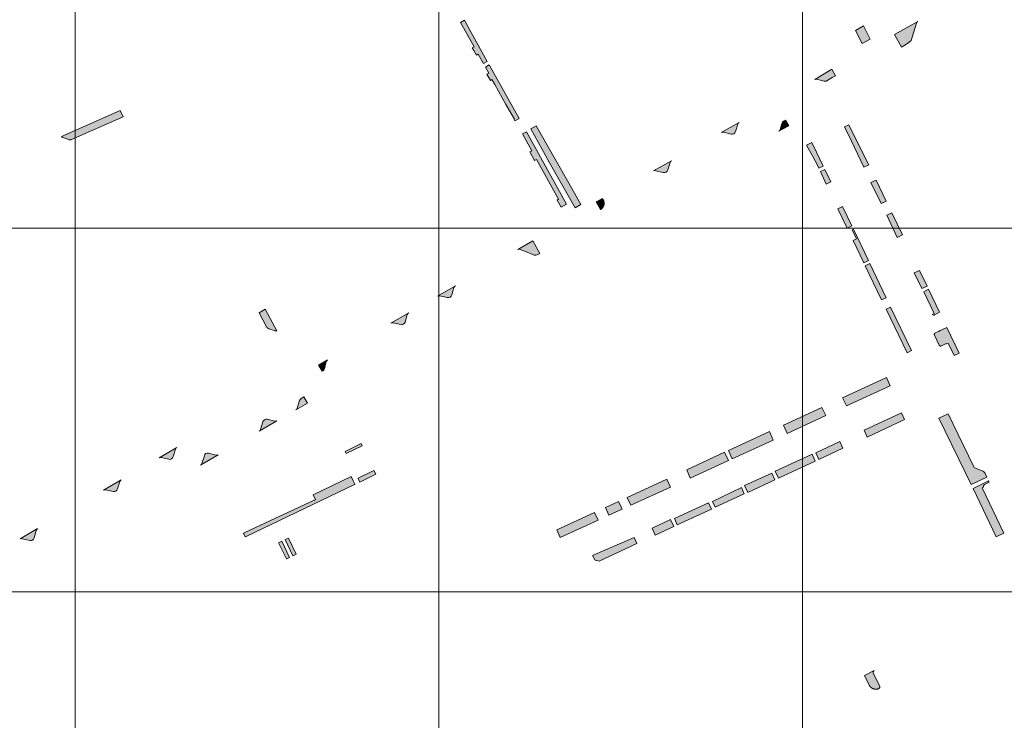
# Model space of a CAD drawing. Header units: metres. Extents: x 191568 to 204791, y 316774 to 325272.
# Tile 43 of 93: x 200030 to 200301, y 318990 to 319183. Entities that reach past the tile are written whole.
import ezdxf

# ---------------------------------------------------------------- set-up
doc = ezdxf.new("R2010")
doc.units = ezdxf.units.M
doc.layers.add('0-MEETLOCATIES-100x100m', color=1, linetype='Continuous', lineweight=13)
doc.layers.add('Gekoppeld_blokhaag', color=7, linetype='Continuous', lineweight=0)

# ---------------------------------------------------------------- blocks, each defined once
blk = doc.blocks.new('*U13')
at = {"layer": '0-MEETLOCATIES-100x100m'}
blk.add_lwpolyline([(-50, 50), (50, 50), (50, -50), (-50, -50)], close=True, dxfattribs=at)
blk = doc.blocks.new('*U14')
at = {"layer": '0-MEETLOCATIES-100x100m', "color": 0, "linetype": 'ByBlock', "lineweight": -2, "transparency": 16777216}
for p in [(1800, 1500), (1900, 1500), (2000, 1500), (2100, 1500), (1800, 1400), (1900, 1400), (2000, 1400), (2100, 1400), (1800, 1300), (1900, 1300), (2000, 1300), (2100, 1300)]:
    blk.add_blockref('*U13', p, dxfattribs=at)

msp = doc.modelspace()

# ---------------------------------------------------------------- hatches: boundary and pattern name
at = {"layer": 'Gekoppeld_blokhaag', "extrusion": (0, 0, -1)}
for points in [[(-200155.39, 319173.19), (-200155.9, 319173.46), (-200157.35, 319170.87), (-200158.39, 319171.46), (-200153.96, 319179.42), (-200152.11, 319182.77), (-200151.05, 319182.18), (-200154.75, 319175.49), (-200154.26, 319175.23), (-200154.67, 319174.49)], [(-200144.71, 319106.96), (-200145.01, 319107.05), (-200145.32, 319107.03), (-200147.4, 319106.57), (-200147.79, 319106.54), (-200148.16, 319106.67), (-200148.45, 319106.93), (-200148.63, 319107.28), (-200149.23, 319109.32), (-200149.37, 319109.58), (-200149.61, 319109.8)], [(-200084.43, 319063.32), (-200084.13, 319063.21), (-200083.82, 319063.23), (-200081.76, 319063.76), (-200081.35, 319063.81), (-200080.96, 319063.65), (-200080.74, 319063.4), (-200080.64, 319063.07), (-200079.94, 319060.97), (-200079.79, 319060.67), (-200079.55, 319060.48)], [(-200300.42, 319041.82), (-200294.42, 319054.22), (-200294.83, 319054.42), (-200294.83, 319054.83), (-200295.08, 319055.15), (-200296.01, 319055.59), (-200296.24, 319055.79), (-200296.25, 319056.11), (-200296.23, 319056.16), (-200291.95, 319054.09), (-200298.32, 319040.78)]]:
    msp.add_hatch(color=1, dxfattribs=at).paths.add_polyline_path(points)
at = {"layer": 'Gekoppeld_blokhaag'}
for points in [[(200275.65, 319179.58), (200276.35, 319181.97), (200276.52, 319182.26), (200276.76, 319182.46), (200270.32, 319178.83), (200272.29, 319175.43), (200273.63, 319176.19), (200273.91, 319176.4), (200274.94, 319177.18)], [(200158.28, 319167.96), (200159.23, 319166.25), (200159.68, 319166.5), (200160.43, 319165.14), (200163.51, 319159.67), (200165.85, 319155.56), (200165.77, 319155.52), (200165.99, 319155.12), (200167.14, 319155.75), (200158.9, 319170.55), (200157.87, 319169.93), (200158.8, 319168.25)], [(200251.02, 319166.07), (200251.04, 319166.06), (200251.05, 319166.06), (200251.07, 319166.05), (200251.08, 319166.05), (200251.1, 319166.05), (200251.12, 319166.04), (200251.13, 319166.04), (200251.15, 319166.04), (200251.17, 319166.03), (200251.18, 319166.03), (200251.2, 319166.03), (200251.22, 319166.03), (200251.23, 319166.03), (200251.25, 319166.03), (200251.27, 319166.03), (200251.28, 319166.03), (200251.3, 319166.03), (200251.32, 319166.03), (200251.34, 319166.03), (200251.35, 319166.03), (200251.37, 319166.03), (200251.39, 319166.03), (200251.4, 319166.03), (200251.42, 319166.04), (200251.44, 319166.04), (200251.45, 319166.04), (200251.47, 319166.04), (200251.49, 319166.05), (200251.5, 319166.05), (200251.52, 319166.05), (200251.53, 319166.06), (200251.55, 319166.06), (200253.25, 319167.03), (200254.08, 319167.5), (200253.08, 319169.31), (200248.42, 319166.54), (200248.44, 319166.55), (200248.45, 319166.55), (200248.46, 319166.56), (200248.47, 319166.56), (200248.49, 319166.56), (200248.5, 319166.57), (200248.51, 319166.57), (200248.53, 319166.57), (200248.54, 319166.57), (200248.55, 319166.58), (200248.56, 319166.58), (200248.58, 319166.58), (200248.59, 319166.58), (200248.6, 319166.58), (200248.62, 319166.59), (200248.63, 319166.59), (200248.64, 319166.59), (200248.65, 319166.59), (200248.67, 319166.59), (200248.68, 319166.59), (200248.69, 319166.59), (200248.71, 319166.59), (200248.72, 319166.59), (200248.73, 319166.59), (200248.75, 319166.59), (200248.76, 319166.58), (200248.77, 319166.58), (200248.78, 319166.58), (200248.8, 319166.58), (200248.81, 319166.58), (200248.82, 319166.57), (200248.84, 319166.57), (200248.85, 319166.57), (200248.86, 319166.57), (200248.87, 319166.56), (200248.89, 319166.56), (200248.9, 319166.55)], [(200043.36, 319149.99), (200043.37, 319149.98), (200043.39, 319149.97), (200043.41, 319149.97), (200043.42, 319149.96), (200043.44, 319149.96), (200043.46, 319149.95), (200043.47, 319149.95), (200043.49, 319149.95), (200043.51, 319149.94), (200043.53, 319149.94), (200043.54, 319149.94), (200043.56, 319149.93), (200043.58, 319149.93), (200043.59, 319149.93), (200043.61, 319149.93), (200043.63, 319149.93), (200043.65, 319149.93), (200043.66, 319149.92), (200043.68, 319149.92), (200043.7, 319149.92), (200043.72, 319149.92), (200043.73, 319149.92), (200043.75, 319149.92), (200043.77, 319149.93), (200043.78, 319149.93), (200043.8, 319149.93), (200043.82, 319149.93), (200043.84, 319149.93), (200043.85, 319149.93), (200043.87, 319149.94), (200043.89, 319149.94), (200043.9, 319149.94), (200043.92, 319149.95), (200043.94, 319149.95), (200043.96, 319149.95), (200043.97, 319149.96), (200043.99, 319149.96), (200044.01, 319149.97), (200044.02, 319149.97), (200044.04, 319149.98), (200044.05, 319149.99), (200044.07, 319149.99), (200044.09, 319150), (200044.1, 319150.01), (200044.12, 319150.01), (200058.29, 319156.22), (200057.5, 319157.98), (200041.31, 319150.88), (200041.39, 319150.67), (200041.4, 319150.67), (200041.42, 319150.66), (200041.44, 319150.66), (200041.45, 319150.66), (200041.47, 319150.65), (200041.49, 319150.65), (200041.5, 319150.64), (200041.52, 319150.64), (200041.54, 319150.63), (200041.55, 319150.63), (200041.57, 319150.62), (200041.59, 319150.62), (200041.6, 319150.61), (200041.62, 319150.6), (200041.63, 319150.6), (200041.65, 319150.59), (200041.67, 319150.58), (200041.68, 319150.57)], [(200238.56, 319152.28), (200241.25, 319153.79), (200240.38, 319155.35), (200239.86, 319155.05), (200239.58, 319154.81), (200239.39, 319154.44), (200238.93, 319152.76), (200238.79, 319152.48)], [(200182.51, 319131.23), (200184.09, 319132.13), (200181.52, 319136.69), (200171.81, 319153.8), (200170.32, 319152.98), (200175.42, 319143.76)], [(200227.61, 319154.67), (200222.73, 319151.91), (200223.05, 319152.01), (200223.34, 319151.99), (200225.4, 319151.48), (200225.79, 319151.46), (200226.16, 319151.59), (200226.45, 319151.85), (200226.63, 319152.2), (200227.23, 319154.19), (200227.35, 319154.47)], [(200259.2, 319151.2), (200257.81, 319154.05), (200256.6, 319153.49), (200258.49, 319149.53), (200261.88, 319142.39), (200263.25, 319143.04)], [(200170.13, 319146.59), (200170.2, 319146.45), (200171.41, 319144.27), (200171.96, 319144.47), (200178.01, 319133.57), (200177.59, 319133.34), (200178.68, 319131.41), (200180.17, 319132.26), (200169.13, 319152.1), (200168.05, 319151.53), (200170.65, 319146.91)], [(200249.56, 319142.12), (200250.76, 319142.69), (200248.94, 319146.49), (200247.65, 319149.18), (200246.17, 319148.47), (200247.93, 319145.37), (200249.16, 319142.98)], [(200209.02, 319144.15), (200204.13, 319141.36), (200204.43, 319141.46), (200204.74, 319141.44), (200206.79, 319140.94), (200207.18, 319140.92), (200207.54, 319141.05), (200207.83, 319141.3), (200208.02, 319141.64), (200208.63, 319143.67), (200208.78, 319143.96)], [(200190.27, 319133.43), (200190.03, 319133.81), (200188.36, 319132.84), (200189.56, 319130.74), (200189.59, 319130.76), (200189.62, 319130.78), (200189.65, 319130.8), (200189.68, 319130.82), (200189.71, 319130.84), (200189.73, 319130.86), (200189.76, 319130.89), (200189.79, 319130.91), (200189.82, 319130.93), (200189.84, 319130.96), (200189.87, 319130.98), (200189.89, 319131.01), (200189.92, 319131.03), (200189.94, 319131.06), (200189.97, 319131.08), (200189.99, 319131.11), (200190.02, 319131.13), (200190.04, 319131.16), (200190.06, 319131.19), (200190.08, 319131.22), (200190.1, 319131.25), (200190.13, 319131.27), (200190.15, 319131.3), (200190.17, 319131.33), (200190.19, 319131.36), (200190.2, 319131.39), (200190.22, 319131.42), (200190.24, 319131.45), (200190.26, 319131.48), (200190.28, 319131.52), (200190.29, 319131.55), (200190.31, 319131.58), (200190.32, 319131.61), (200190.34, 319131.64), (200190.35, 319131.68), (200190.36, 319131.71), (200190.38, 319131.74), (200190.39, 319131.78), (200190.4, 319131.81), (200190.41, 319131.84), (200190.42, 319131.88), (200190.43, 319131.91), (200190.44, 319131.95), (200190.45, 319131.98), (200190.46, 319132.01), (200190.47, 319132.05), (200190.47, 319132.08), (200190.48, 319132.12), (200190.49, 319132.15), (200190.49, 319132.19), (200190.5, 319132.22), (200190.5, 319132.26), (200190.5, 319132.3), (200190.51, 319132.33), (200190.51, 319132.37), (200190.51, 319132.4), (200190.51, 319132.44), (200190.51, 319132.47), (200190.51, 319132.51), (200190.51, 319132.54), (200190.51, 319132.58), (200190.51, 319132.61), (200190.5, 319132.65), (200190.5, 319132.69), (200190.5, 319132.72), (200190.49, 319132.76), (200190.49, 319132.79), (200190.48, 319132.83), (200190.47, 319132.86), (200190.47, 319132.9), (200190.46, 319132.93), (200190.45, 319132.97), (200190.44, 319133), (200190.43, 319133.03), (200190.42, 319133.07), (200190.41, 319133.1), (200190.4, 319133.14), (200190.39, 319133.17), (200190.38, 319133.2), (200190.36, 319133.24), (200190.35, 319133.27), (200190.34, 319133.3), (200190.32, 319133.33), (200190.31, 319133.37), (200190.29, 319133.4)], [(200263.17, 319116.75), (200259.03, 319125.35), (200258.69, 319125.19), (200259.88, 319122.7), (200258.96, 319122.21), (200261.89, 319116.13)], [(200172.86, 319118.66), (200170.87, 319122.16), (200166.77, 319119.76), (200167.1, 319119.83), (200167.39, 319119.79), (200169.36, 319119), (200171.32, 319118.24), (200171.72, 319118.18), (200172.07, 319118.28)], [(200280.79, 319101.99), (200280.83, 319101.91), (200280.83, 319101.9), (200280.84, 319101.9), (200280.84, 319101.89), (200280.85, 319101.89), (200280.85, 319101.88), (200280.85, 319101.88), (200280.86, 319101.87), (200280.86, 319101.87), (200280.87, 319101.86), (200280.88, 319101.86), (200280.88, 319101.85), (200280.89, 319101.85), (200280.89, 319101.84), (200280.9, 319101.84), (200280.9, 319101.83), (200280.91, 319101.83), (200280.91, 319101.82), (200280.92, 319101.82), (200280.93, 319101.81), (200280.93, 319101.81), (200280.94, 319101.81), (200280.94, 319101.8), (200280.95, 319101.8), (200280.96, 319101.79), (200280.96, 319101.79), (200280.97, 319101.79), (200280.98, 319101.78), (200280.98, 319101.78), (200280.99, 319101.78), (200281, 319101.77), (200281, 319101.77), (200281.01, 319101.77), (200281.02, 319101.77), (200281.02, 319101.76), (200281.03, 319101.76), (200281.04, 319101.76), (200281.04, 319101.76), (200281.05, 319101.75), (200281.06, 319101.75), (200281.07, 319101.75), (200281.07, 319101.75), (200281.08, 319101.75), (200281.09, 319101.75), (200281.09, 319101.75), (200281.1, 319101.74), (200281.11, 319101.74), (200281.12, 319101.74), (200281.12, 319101.74), (200281.13, 319101.74), (200281.14, 319101.74), (200281.14, 319101.74), (200281.15, 319101.74), (200281.16, 319101.74), (200281.17, 319101.74), (200281.17, 319101.74), (200281.18, 319101.74), (200281.19, 319101.74), (200281.2, 319101.74), (200281.2, 319101.74), (200281.21, 319101.74), (200281.22, 319101.74), (200281.23, 319101.74), (200281.23, 319101.74), (200281.24, 319101.75), (200281.25, 319101.75), (200281.25, 319101.75), (200281.26, 319101.75), (200281.27, 319101.75), (200281.28, 319101.75), (200281.28, 319101.76), (200281.29, 319101.76), (200281.3, 319101.76), (200281.3, 319101.76), (200281.31, 319101.76), (200281.32, 319101.77), (200281.32, 319101.77), (200281.33, 319101.77), (200281.34, 319101.78), (200281.34, 319101.78), (200281.35, 319101.78), (200281.36, 319101.79), (200281.36, 319101.79), (200281.37, 319101.79), (200281.38, 319101.8), (200281.38, 319101.8), (200281.39, 319101.8), (200281.39, 319101.81), (200282.76, 319102.51), (200282.76, 319102.51), (200279.71, 319108.83), (200278.37, 319108.14), (200281.22, 319102.22)], [(200098.31, 319098.01), (200100.05, 319097.45), (200100.06, 319097.44), (200100.08, 319097.43), (200100.1, 319097.43), (200100.11, 319097.42), (200100.13, 319097.41), (200100.15, 319097.4), (200100.17, 319097.4), (200100.18, 319097.39), (200100.2, 319097.38), (200100.22, 319097.37), (200100.23, 319097.36), (200100.25, 319097.35), (200100.26, 319097.34), (200100.28, 319097.33), (200100.3, 319097.32), (200100.31, 319097.31), (200100.33, 319097.3), (200100.34, 319097.29), (200100.54, 319097.4), (200097.36, 319103.34), (200095.66, 319102.38), (200097.72, 319098.51), (200097.73, 319098.49), (200097.74, 319098.48), (200097.75, 319098.46), (200097.76, 319098.45), (200097.77, 319098.43), (200097.78, 319098.41), (200097.79, 319098.4), (200097.8, 319098.38), (200097.81, 319098.37), (200097.83, 319098.35), (200097.84, 319098.34), (200097.85, 319098.32), (200097.86, 319098.31), (200097.88, 319098.3), (200097.89, 319098.28), (200097.9, 319098.27), (200097.92, 319098.26), (200097.93, 319098.24), (200097.94, 319098.23), (200097.96, 319098.22), (200097.97, 319098.2), (200097.99, 319098.19), (200098, 319098.18), (200098.01, 319098.17), (200098.03, 319098.16), (200098.05, 319098.15), (200098.06, 319098.14), (200098.08, 319098.13), (200098.09, 319098.12), (200098.11, 319098.11), (200098.12, 319098.1), (200098.14, 319098.09), (200098.16, 319098.08), (200098.17, 319098.07), (200098.19, 319098.06), (200098.21, 319098.05), (200098.23, 319098.04), (200098.24, 319098.04), (200098.26, 319098.03), (200098.28, 319098.02), (200098.3, 319098.02)], [(200136.81, 319102.37), (200131.92, 319099.54), (200132.23, 319099.64), (200132.53, 319099.62), (200134.59, 319099.13), (200134.98, 319099.11), (200135.34, 319099.24), (200135.64, 319099.49), (200135.83, 319099.83), (200136.4, 319101.88), (200136.55, 319102.16)], [(200284.38, 319093.83), (200284.39, 319093.83), (200284.39, 319093.83), (200284.4, 319093.84), (200284.4, 319093.84), (200284.41, 319093.84), (200284.41, 319093.84), (200284.42, 319093.84), (200284.42, 319093.84), (200284.43, 319093.85), (200284.43, 319093.85), (200284.44, 319093.85), (200284.44, 319093.85), (200284.45, 319093.85), (200284.45, 319093.85), (200284.46, 319093.85), (200284.46, 319093.85), (200284.47, 319093.85), (200284.47, 319093.85), (200284.48, 319093.85), (200284.48, 319093.85), (200284.49, 319093.85), (200284.49, 319093.85), (200284.5, 319093.85), (200284.5, 319093.85), (200284.51, 319093.85), (200284.52, 319093.85), (200284.52, 319093.85), (200284.53, 319093.85), (200284.53, 319093.85), (200284.54, 319093.85), (200284.54, 319093.85), (200284.55, 319093.85), (200284.55, 319093.85), (200284.56, 319093.85), (200284.56, 319093.85), (200284.57, 319093.84), (200284.57, 319093.84), (200284.58, 319093.84), (200284.58, 319093.84), (200284.59, 319093.84), (200284.59, 319093.84), (200284.6, 319093.84), (200284.6, 319093.83), (200284.61, 319093.83), (200284.61, 319093.83), (200284.62, 319093.83), (200284.62, 319093.83), (200285.12, 319094.06), (200286.76, 319090.59), (200288.12, 319091.25), (200284.69, 319098.37), (200283.34, 319097.71), (200282.91, 319097.5), (200282.41, 319097.25), (200281.53, 319096.83), (200281.52, 319096.83), (200281.51, 319096.83), (200281.5, 319096.82), (200281.5, 319096.82), (200281.49, 319096.81), (200281.48, 319096.81), (200281.48, 319096.8), (200281.47, 319096.8), (200281.46, 319096.79), (200281.46, 319096.79), (200281.45, 319096.78), (200281.44, 319096.78), (200281.44, 319096.77), (200281.43, 319096.77), (200281.43, 319096.76), (200281.42, 319096.75), (200281.41, 319096.75), (200281.41, 319096.74), (200281.4, 319096.74), (200281.4, 319096.73), (200281.39, 319096.72), (200281.39, 319096.72), (200281.38, 319096.71), (200281.38, 319096.7), (200281.37, 319096.7), (200281.37, 319096.69), (200281.36, 319096.68), (200281.36, 319096.68), (200281.35, 319096.67), (200281.35, 319096.66), (200281.34, 319096.66), (200281.34, 319096.65), (200281.33, 319096.64), (200281.33, 319096.63), (200281.33, 319096.63), (200281.32, 319096.62), (200281.32, 319096.61), (200281.32, 319096.6), (200281.31, 319096.6), (200281.31, 319096.59), (200281.31, 319096.58), (200281.3, 319096.57), (200281.3, 319096.56), (200281.3, 319096.56), (200281.3, 319096.55), (200281.29, 319096.54), (200281.29, 319096.53), (200281.29, 319096.52), (200281.29, 319096.52), (200281.29, 319096.51), (200281.29, 319096.5), (200281.28, 319096.49), (200281.28, 319096.48), (200281.28, 319096.48), (200281.28, 319096.47), (200281.28, 319096.46), (200281.28, 319096.45), (200281.28, 319096.44), (200281.28, 319096.43), (200281.28, 319096.43), (200281.28, 319096.42), (200281.28, 319096.41), (200281.28, 319096.4), (200281.28, 319096.39), (200281.28, 319096.38), (200281.28, 319096.38), (200281.28, 319096.37), (200281.28, 319096.36), (200281.28, 319096.35), (200281.28, 319096.34), (200281.28, 319096.33), (200281.29, 319096.33), (200281.29, 319096.32), (200281.29, 319096.31), (200281.29, 319096.3), (200281.29, 319096.29), (200281.29, 319096.29), (200281.3, 319096.28), (200281.3, 319096.27), (200281.3, 319096.26), (200281.3, 319096.25), (200281.31, 319096.25), (200281.31, 319096.24), (200281.31, 319096.23), (200281.32, 319096.22), (200281.32, 319096.21), (200281.32, 319096.21), (200282.64, 319093.46), (200282.64, 319093.45), (200282.64, 319093.45), (200282.65, 319093.44), (200282.65, 319093.43), (200282.66, 319093.42), (200282.66, 319093.42), (200282.67, 319093.41), (200282.67, 319093.41), (200282.68, 319093.4), (200282.68, 319093.39), (200282.69, 319093.39), (200282.69, 319093.38), (200282.7, 319093.37), (200282.7, 319093.37), (200282.71, 319093.36), (200282.72, 319093.36), (200282.72, 319093.35), (200282.73, 319093.35), (200282.73, 319093.34), (200282.74, 319093.34), (200282.75, 319093.33), (200282.75, 319093.32), (200282.76, 319093.32), (200282.77, 319093.31), (200282.77, 319093.31), (200282.78, 319093.31), (200282.79, 319093.3), (200282.79, 319093.3), (200282.8, 319093.29), (200282.81, 319093.29), (200282.81, 319093.28), (200282.82, 319093.28), (200282.83, 319093.28), (200282.83, 319093.27), (200282.84, 319093.27), (200282.85, 319093.27), (200282.86, 319093.26), (200282.86, 319093.26), (200282.87, 319093.26), (200282.88, 319093.25), (200282.89, 319093.25), (200282.9, 319093.25), (200282.9, 319093.25), (200282.91, 319093.24), (200282.92, 319093.24), (200282.93, 319093.24), (200282.93, 319093.24), (200282.94, 319093.24), (200282.95, 319093.23), (200282.96, 319093.23), (200282.97, 319093.23), (200282.97, 319093.23), (200282.98, 319093.23), (200282.99, 319093.23), (200283, 319093.23), (200283.01, 319093.23), (200283.01, 319093.23), (200283.02, 319093.23), (200283.03, 319093.23), (200283.04, 319093.23), (200283.05, 319093.23), (200283.06, 319093.23), (200283.06, 319093.23), (200283.07, 319093.23), (200283.08, 319093.23), (200283.09, 319093.23), (200283.1, 319093.23), (200283.1, 319093.23), (200283.11, 319093.23), (200283.12, 319093.23), (200283.13, 319093.23), (200283.14, 319093.23), (200283.14, 319093.24), (200283.15, 319093.24), (200283.16, 319093.24), (200283.17, 319093.24), (200283.18, 319093.24), (200283.18, 319093.25), (200283.19, 319093.25), (200283.2, 319093.25), (200283.21, 319093.25), (200283.21, 319093.26), (200283.22, 319093.26), (200283.23, 319093.26), (200283.24, 319093.27), (200283.24, 319093.27), (200283.25, 319093.27), (200283.26, 319093.28), (200283.27, 319093.28)], [(200113.15, 319086.38), (200113.42, 319086.62), (200113.62, 319086.99), (200114.12, 319088.94), (200114.25, 319089.2), (200114.48, 319089.41), (200112.02, 319088.01), (200112.99, 319086.29)], [(200107.96, 319079.27), (200107.22, 319078.85), (200106.91, 319078.58), (200106.75, 319078.24), (200106.14, 319076.18), (200105.99, 319075.9), (200105.75, 319075.7), (200108.97, 319077.55)], [(200291.39, 319055.15), (200295.72, 319057.21), (200295.15, 319058.36), (200294.93, 319058.67), (200294.6, 319058.88), (200292.61, 319059.65), (200292.28, 319059.86), (200292.06, 319060.19), (200285.1, 319074.61), (200282.57, 319073.43)], [(200097.14, 319072.98), (200096.84, 319072.72), (200096.67, 319072.37), (200096.08, 319070.32), (200095.92, 319070.05), (200095.68, 319069.85), (200100.57, 319072.68), (200100.26, 319072.57), (200099.94, 319072.59), (200097.89, 319073.09), (200097.5, 319073.11)], [(200073.03, 319065.34), (200068.15, 319062.52), (200068.45, 319062.62), (200068.77, 319062.6), (200070.8, 319062.11), (200071.18, 319062.09), (200071.55, 319062.22), (200071.84, 319062.48), (200072.01, 319062.83), (200072.64, 319064.86), (200072.78, 319065.13)], [(200122.85, 319056.96), (200122.91, 319056.83), (200123.36, 319055.86), (200127.79, 319057.98), (200127.24, 319059.06)], [(200057.77, 319056.47), (200052.9, 319053.65), (200053.19, 319053.74), (200053.51, 319053.73), (200055.52, 319053.23), (200055.92, 319053.21), (200056.29, 319053.33), (200056.58, 319053.59), (200056.75, 319053.94), (200057.38, 319056), (200057.52, 319056.26)], [(200111.18, 319050.97), (200110.79, 319050.78), (200110.76, 319050.85), (200091.75, 319041.96), (200091.41, 319041.79), (200091.87, 319040.81), (200091.89, 319040.77), (200121.9, 319055.16), (200122.02, 319055.22), (200121.55, 319056.18), (200120.99, 319057.33), (200110.53, 319052.31)], [(200034.77, 319043.05), (200029.93, 319040.2), (200030.23, 319040.29), (200030.53, 319040.28), (200032.75, 319039.8), (200033.04, 319039.81), (200033.32, 319039.9), (200033.64, 319040.15), (200033.82, 319040.47), (200034.39, 319042.54), (200034.52, 319042.83)], [(200103.15, 319034.71), (200103.27, 319034.76), (200104.05, 319035.14), (200101.92, 319039.58), (200101.72, 319039.49), (200101.02, 319039.16)], [(200198.76, 319040.63), (200187.29, 319035.62), (200188.09, 319034.34), (200189.18, 319034.09), (200199.49, 319038.99)], [(200262.13, 319002.63), (200263.38, 319000.03), (200263.4, 319000), (200263.42, 318999.96), (200263.43, 318999.93), (200263.45, 318999.9), (200263.47, 318999.87), (200263.49, 318999.84), (200263.51, 318999.81), (200263.53, 318999.78), (200263.55, 318999.75), (200263.57, 318999.72), (200263.59, 318999.69), (200263.62, 318999.66), (200263.64, 318999.64), (200263.66, 318999.61), (200263.69, 318999.58), (200263.71, 318999.56), (200263.74, 318999.53), (200263.76, 318999.5), (200263.79, 318999.48), (200263.81, 318999.45), (200263.84, 318999.43), (200263.87, 318999.4), (200263.9, 318999.38), (200263.92, 318999.36), (200263.95, 318999.34), (200263.98, 318999.31), (200264.01, 318999.29), (200264.04, 318999.27), (200264.07, 318999.25), (200264.1, 318999.23), (200264.13, 318999.21), (200264.16, 318999.19), (200264.19, 318999.17), (200264.22, 318999.16), (200264.26, 318999.14), (200264.29, 318999.12), (200264.32, 318999.11), (200264.35, 318999.09), (200264.39, 318999.08), (200264.42, 318999.06), (200264.45, 318999.05), (200264.49, 318999.03), (200264.52, 318999.02), (200264.55, 318999.01), (200264.59, 318999), (200264.62, 318998.99), (200264.66, 318998.98), (200264.69, 318998.97), (200264.73, 318998.96), (200264.76, 318998.95), (200264.8, 318998.94), (200264.83, 318998.93), (200264.87, 318998.93), (200264.9, 318998.92), (200264.94, 318998.92), (200264.98, 318998.91), (200265.01, 318998.91), (200265.05, 318998.9), (200265.08, 318998.9), (200265.12, 318998.9), (200265.16, 318998.9), (200265.19, 318998.9), (200265.23, 318998.89), (200265.26, 318998.9), (200265.3, 318998.9), (200265.34, 318998.9), (200265.37, 318998.9), (200265.41, 318998.9), (200265.45, 318998.91), (200265.48, 318998.91), (200265.52, 318998.91), (200265.55, 318998.92), (200265.59, 318998.93), (200265.62, 318998.93), (200265.66, 318998.94), (200265.69, 318998.95), (200265.73, 318998.96), (200265.77, 318998.96), (200265.8, 318998.97), (200265.83, 318998.98), (200265.87, 318999), (200265.9, 318999.01), (200265.94, 318999.02), (200265.97, 318999.03), (200266.01, 318999.04), (200266.04, 318999.06), (200266.29, 318999.34), (200266.27, 318999.73), (200264.52, 319003.32), (200264.49, 319003.71), (200264.74, 319004.01)]]:
    msp.add_hatch(color=1, dxfattribs=at).paths.add_polyline_path(points)

# ---------------------------------------------------------------- linework, layer by layer
at = {"layer": 'Gekoppeld_blokhaag', "color": 1, "flags": 128}
for points in [[(200155.39, 319173.19), (200155.9, 319173.46), (200157.35, 319170.87), (200158.39, 319171.46), (200153.96, 319179.42), (200152.11, 319182.77), (200151.05, 319182.18), (200154.75, 319175.49), (200154.26, 319175.23), (200154.67, 319174.49)], [(200275.65, 319179.58), (200276.35, 319181.97), (200276.52, 319182.26), (200276.76, 319182.46), (200270.32, 319178.83), (200272.29, 319175.43), (200273.63, 319176.19), (200273.91, 319176.4), (200274.94, 319177.18)], [(200261.49, 319176.42), (200263.69, 319177.62), (200261.78, 319181.25), (200259.59, 319179.98)], [(200158.28, 319167.96), (200159.23, 319166.25), (200159.68, 319166.5), (200160.43, 319165.14), (200163.51, 319159.67), (200165.85, 319155.56), (200165.77, 319155.52), (200165.99, 319155.12), (200167.14, 319155.75), (200158.9, 319170.55), (200157.87, 319169.93), (200158.8, 319168.25)], [(200251.02, 319166.07), (200251.04, 319166.06), (200251.05, 319166.06), (200251.07, 319166.05), (200251.08, 319166.05), (200251.1, 319166.05), (200251.12, 319166.04), (200251.13, 319166.04), (200251.15, 319166.04), (200251.17, 319166.03), (200251.18, 319166.03), (200251.2, 319166.03), (200251.22, 319166.03), (200251.23, 319166.03), (200251.25, 319166.03), (200251.27, 319166.03), (200251.28, 319166.03), (200251.3, 319166.03), (200251.32, 319166.03), (200251.34, 319166.03), (200251.35, 319166.03), (200251.37, 319166.03), (200251.39, 319166.03), (200251.4, 319166.03), (200251.42, 319166.04), (200251.44, 319166.04), (200251.45, 319166.04), (200251.47, 319166.04), (200251.49, 319166.05), (200251.5, 319166.05), (200251.52, 319166.05), (200251.53, 319166.06), (200251.55, 319166.06), (200251.55, 319166.06), (200253.25, 319167.03), (200254.08, 319167.5), (200253.08, 319169.31), (200248.42, 319166.54), (200248.42, 319166.54), (200248.44, 319166.55), (200248.45, 319166.55), (200248.46, 319166.56), (200248.47, 319166.56), (200248.49, 319166.56), (200248.5, 319166.57), (200248.51, 319166.57), (200248.53, 319166.57), (200248.54, 319166.57), (200248.55, 319166.58), (200248.56, 319166.58), (200248.58, 319166.58), (200248.59, 319166.58), (200248.6, 319166.58), (200248.62, 319166.59), (200248.63, 319166.59), (200248.64, 319166.59), (200248.65, 319166.59), (200248.67, 319166.59), (200248.68, 319166.59), (200248.69, 319166.59), (200248.71, 319166.59), (200248.72, 319166.59), (200248.73, 319166.59), (200248.75, 319166.59), (200248.76, 319166.58), (200248.77, 319166.58), (200248.78, 319166.58), (200248.8, 319166.58), (200248.81, 319166.58), (200248.82, 319166.57), (200248.84, 319166.57), (200248.85, 319166.57), (200248.86, 319166.57), (200248.87, 319166.56), (200248.89, 319166.56), (200248.9, 319166.55), (200248.9, 319166.55), (200251.02, 319166.07)], [(200043.36, 319149.99), (200043.37, 319149.98), (200043.39, 319149.97), (200043.41, 319149.97), (200043.42, 319149.96), (200043.44, 319149.96), (200043.46, 319149.95), (200043.47, 319149.95), (200043.49, 319149.95), (200043.51, 319149.94), (200043.53, 319149.94), (200043.54, 319149.94), (200043.56, 319149.93), (200043.58, 319149.93), (200043.59, 319149.93), (200043.61, 319149.93), (200043.63, 319149.93), (200043.65, 319149.93), (200043.66, 319149.92), (200043.68, 319149.92), (200043.7, 319149.92), (200043.72, 319149.92), (200043.73, 319149.92), (200043.75, 319149.92), (200043.77, 319149.93), (200043.78, 319149.93), (200043.8, 319149.93), (200043.82, 319149.93), (200043.84, 319149.93), (200043.85, 319149.93), (200043.87, 319149.94), (200043.89, 319149.94), (200043.9, 319149.94), (200043.92, 319149.95), (200043.94, 319149.95), (200043.96, 319149.95), (200043.97, 319149.96), (200043.99, 319149.96), (200044.01, 319149.97), (200044.02, 319149.97), (200044.04, 319149.98), (200044.05, 319149.99), (200044.07, 319149.99), (200044.09, 319150), (200044.1, 319150.01), (200044.12, 319150.01), (200044.12, 319150.01), (200058.29, 319156.22), (200057.5, 319157.98), (200041.31, 319150.88), (200041.39, 319150.67), (200041.39, 319150.67), (200041.4, 319150.67), (200041.42, 319150.66), (200041.44, 319150.66), (200041.45, 319150.66), (200041.47, 319150.65), (200041.49, 319150.65), (200041.5, 319150.64), (200041.52, 319150.64), (200041.54, 319150.63), (200041.55, 319150.63), (200041.57, 319150.62), (200041.59, 319150.62), (200041.6, 319150.61), (200041.62, 319150.6), (200041.63, 319150.6), (200041.65, 319150.59), (200041.67, 319150.58), (200041.68, 319150.57), (200041.68, 319150.57), (200043.36, 319149.99)], [(200238.56, 319152.28), (200241.25, 319153.79), (200240.38, 319155.35), (200239.86, 319155.05), (200239.58, 319154.81), (200239.39, 319154.44), (200238.93, 319152.76), (200238.79, 319152.48)], [(200182.51, 319131.23), (200184.09, 319132.13), (200181.52, 319136.69), (200171.81, 319153.8), (200170.32, 319152.98), (200175.42, 319143.76)], [(200227.61, 319154.67), (200222.73, 319151.91), (200223.05, 319152.01), (200223.34, 319151.99), (200225.4, 319151.48), (200225.79, 319151.46), (200226.16, 319151.59), (200226.45, 319151.85), (200226.63, 319152.2), (200227.23, 319154.19), (200227.35, 319154.47)], [(200259.2, 319151.2), (200257.81, 319154.05), (200256.6, 319153.49), (200258.49, 319149.53), (200261.88, 319142.39), (200263.25, 319143.04)], [(200170.13, 319146.59), (200170.2, 319146.45), (200171.41, 319144.27), (200171.96, 319144.47), (200178.01, 319133.57), (200177.59, 319133.34), (200178.68, 319131.41), (200180.17, 319132.26), (200169.13, 319152.1), (200168.05, 319151.53), (200170.65, 319146.91)], [(200249.56, 319142.12), (200250.76, 319142.69), (200248.94, 319146.49), (200247.65, 319149.18), (200246.17, 319148.47), (200247.93, 319145.37), (200249.16, 319142.98)], [(200209.02, 319144.15), (200204.13, 319141.36), (200204.43, 319141.46), (200204.74, 319141.44), (200206.79, 319140.94), (200207.18, 319140.92), (200207.54, 319141.05), (200207.83, 319141.3), (200208.02, 319141.64), (200208.63, 319143.67), (200208.78, 319143.96)], [(200252.83, 319138.34), (200251.18, 319141.8), (200249.98, 319141.22), (200251.58, 319137.77)], [(200263.87, 319138.19), (200266.64, 319132.41), (200268.03, 319133.07), (200265.26, 319138.85)], [(200190.27, 319133.43), (200190.03, 319133.81), (200188.36, 319132.84), (200189.56, 319130.74), (200189.56, 319130.74), (200189.59, 319130.76), (200189.62, 319130.78), (200189.65, 319130.8), (200189.68, 319130.82), (200189.71, 319130.84), (200189.73, 319130.86), (200189.76, 319130.89), (200189.79, 319130.91), (200189.82, 319130.93), (200189.84, 319130.96), (200189.87, 319130.98), (200189.89, 319131.01), (200189.92, 319131.03), (200189.94, 319131.06), (200189.97, 319131.08), (200189.99, 319131.11), (200190.02, 319131.13), (200190.04, 319131.16), (200190.06, 319131.19), (200190.08, 319131.22), (200190.1, 319131.25), (200190.13, 319131.27), (200190.15, 319131.3), (200190.17, 319131.33), (200190.19, 319131.36), (200190.2, 319131.39), (200190.22, 319131.42), (200190.24, 319131.45), (200190.26, 319131.48), (200190.28, 319131.52), (200190.29, 319131.55), (200190.31, 319131.58), (200190.32, 319131.61), (200190.34, 319131.64), (200190.35, 319131.68), (200190.36, 319131.71), (200190.38, 319131.74), (200190.39, 319131.78), (200190.4, 319131.81), (200190.41, 319131.84), (200190.42, 319131.88), (200190.43, 319131.91), (200190.44, 319131.95), (200190.45, 319131.98), (200190.46, 319132.01), (200190.47, 319132.05), (200190.47, 319132.08), (200190.48, 319132.12), (200190.49, 319132.15), (200190.49, 319132.19), (200190.5, 319132.22), (200190.5, 319132.26), (200190.5, 319132.3), (200190.51, 319132.33), (200190.51, 319132.37), (200190.51, 319132.4), (200190.51, 319132.44), (200190.51, 319132.47), (200190.51, 319132.51), (200190.51, 319132.54), (200190.51, 319132.58), (200190.51, 319132.61), (200190.5, 319132.65), (200190.5, 319132.69), (200190.5, 319132.72), (200190.49, 319132.76), (200190.49, 319132.79), (200190.48, 319132.83), (200190.47, 319132.86), (200190.47, 319132.9), (200190.46, 319132.93), (200190.45, 319132.97), (200190.44, 319133), (200190.43, 319133.03), (200190.42, 319133.07), (200190.41, 319133.1), (200190.4, 319133.14), (200190.39, 319133.17), (200190.38, 319133.2), (200190.36, 319133.24), (200190.35, 319133.27), (200190.34, 319133.3), (200190.32, 319133.33), (200190.31, 319133.37), (200190.29, 319133.4)], [(200258.63, 319126.26), (200256.03, 319131.62), (200254.74, 319130.99), (200257.33, 319125.63)], [(200271.11, 319123.11), (200272.53, 319123.79), (200269.63, 319129.87), (200268.2, 319129.19)], [(200263.17, 319116.75), (200259.03, 319125.35), (200258.69, 319125.19), (200259.88, 319122.7), (200258.96, 319122.21), (200261.89, 319116.13)], [(200172.86, 319118.66), (200170.87, 319122.16), (200166.77, 319119.76), (200167.1, 319119.83), (200167.39, 319119.79), (200169.36, 319119), (200171.32, 319118.24), (200171.72, 319118.18), (200172.07, 319118.28)], [(200263.58, 319115.88), (200262.31, 319115.24), (200266.8, 319105.92), (200268.06, 319106.5)], [(200277.85, 319109.04), (200279.29, 319109.73), (200277.22, 319114.02), (200275.78, 319113.33)], [(200144.71, 319106.96), (200145.01, 319107.05), (200145.32, 319107.03), (200147.4, 319106.57), (200147.79, 319106.54), (200148.16, 319106.67), (200148.45, 319106.93), (200148.63, 319107.28), (200149.23, 319109.32), (200149.37, 319109.58), (200149.61, 319109.8)], [(200280.79, 319101.99), (200280.83, 319101.91), (200280.83, 319101.91), (200280.83, 319101.9), (200280.84, 319101.9), (200280.84, 319101.89), (200280.85, 319101.89), (200280.85, 319101.88), (200280.85, 319101.88), (200280.86, 319101.87), (200280.86, 319101.87), (200280.87, 319101.86), (200280.88, 319101.86), (200280.88, 319101.85), (200280.89, 319101.85), (200280.89, 319101.84), (200280.9, 319101.84), (200280.9, 319101.83), (200280.91, 319101.83), (200280.91, 319101.82), (200280.92, 319101.82), (200280.93, 319101.81), (200280.93, 319101.81), (200280.94, 319101.81), (200280.94, 319101.8), (200280.95, 319101.8), (200280.96, 319101.79), (200280.96, 319101.79), (200280.97, 319101.79), (200280.98, 319101.78), (200280.98, 319101.78), (200280.99, 319101.78), (200281, 319101.77), (200281, 319101.77), (200281.01, 319101.77), (200281.02, 319101.77), (200281.02, 319101.76), (200281.03, 319101.76), (200281.04, 319101.76), (200281.04, 319101.76), (200281.05, 319101.75), (200281.06, 319101.75), (200281.07, 319101.75), (200281.07, 319101.75), (200281.08, 319101.75), (200281.09, 319101.75), (200281.09, 319101.75), (200281.1, 319101.74), (200281.11, 319101.74), (200281.12, 319101.74), (200281.12, 319101.74), (200281.13, 319101.74), (200281.14, 319101.74), (200281.14, 319101.74), (200281.15, 319101.74), (200281.16, 319101.74), (200281.17, 319101.74), (200281.17, 319101.74), (200281.18, 319101.74), (200281.19, 319101.74), (200281.2, 319101.74), (200281.2, 319101.74), (200281.21, 319101.74), (200281.22, 319101.74), (200281.23, 319101.74), (200281.23, 319101.74), (200281.24, 319101.75), (200281.25, 319101.75), (200281.25, 319101.75), (200281.26, 319101.75), (200281.27, 319101.75), (200281.28, 319101.75), (200281.28, 319101.76), (200281.29, 319101.76), (200281.3, 319101.76), (200281.3, 319101.76), (200281.31, 319101.76), (200281.32, 319101.77), (200281.32, 319101.77), (200281.33, 319101.77), (200281.34, 319101.78), (200281.34, 319101.78), (200281.35, 319101.78), (200281.36, 319101.79), (200281.36, 319101.79), (200281.37, 319101.79), (200281.38, 319101.8), (200281.38, 319101.8), (200281.39, 319101.8), (200281.39, 319101.81), (200281.39, 319101.81), (200282.76, 319102.51), (200282.76, 319102.51), (200279.71, 319108.83), (200278.37, 319108.14), (200281.22, 319102.22)], [(200269.29, 319103.94), (200268.05, 319103.33), (200273.84, 319091.37), (200275.03, 319091.97)], [(200098.31, 319098.01), (200100.05, 319097.45), (200100.05, 319097.45), (200100.06, 319097.44), (200100.08, 319097.43), (200100.1, 319097.43), (200100.11, 319097.42), (200100.13, 319097.41), (200100.15, 319097.4), (200100.17, 319097.4), (200100.18, 319097.39), (200100.2, 319097.38), (200100.22, 319097.37), (200100.23, 319097.36), (200100.25, 319097.35), (200100.26, 319097.34), (200100.28, 319097.33), (200100.3, 319097.32), (200100.31, 319097.31), (200100.33, 319097.3), (200100.34, 319097.29), (200100.34, 319097.29), (200100.54, 319097.4), (200097.36, 319103.34), (200095.66, 319102.38), (200097.72, 319098.51), (200097.72, 319098.51), (200097.73, 319098.49), (200097.74, 319098.48), (200097.75, 319098.46), (200097.76, 319098.45), (200097.77, 319098.43), (200097.78, 319098.41), (200097.79, 319098.4), (200097.8, 319098.38), (200097.81, 319098.37), (200097.83, 319098.35), (200097.84, 319098.34), (200097.85, 319098.32), (200097.86, 319098.31), (200097.88, 319098.3), (200097.89, 319098.28), (200097.9, 319098.27), (200097.92, 319098.26), (200097.93, 319098.24), (200097.94, 319098.23), (200097.96, 319098.22), (200097.97, 319098.2), (200097.99, 319098.19), (200098, 319098.18), (200098.01, 319098.17), (200098.03, 319098.16), (200098.05, 319098.15), (200098.06, 319098.14), (200098.08, 319098.13), (200098.09, 319098.12), (200098.11, 319098.11), (200098.12, 319098.1), (200098.14, 319098.09), (200098.16, 319098.08), (200098.17, 319098.07), (200098.19, 319098.06), (200098.21, 319098.05), (200098.23, 319098.04), (200098.24, 319098.04), (200098.26, 319098.03), (200098.28, 319098.02), (200098.3, 319098.02)], [(200136.81, 319102.37), (200131.92, 319099.54), (200132.23, 319099.64), (200132.53, 319099.62), (200134.59, 319099.13), (200134.98, 319099.11), (200135.34, 319099.24), (200135.64, 319099.49), (200135.83, 319099.83), (200136.4, 319101.88), (200136.55, 319102.16)], [(200284.38, 319093.83), (200284.39, 319093.83), (200284.39, 319093.83), (200284.4, 319093.84), (200284.4, 319093.84), (200284.41, 319093.84), (200284.41, 319093.84), (200284.42, 319093.84), (200284.42, 319093.84), (200284.43, 319093.85), (200284.43, 319093.85), (200284.44, 319093.85), (200284.44, 319093.85), (200284.45, 319093.85), (200284.45, 319093.85), (200284.46, 319093.85), (200284.46, 319093.85), (200284.47, 319093.85), (200284.47, 319093.85), (200284.48, 319093.85), (200284.48, 319093.85), (200284.49, 319093.85), (200284.49, 319093.85), (200284.5, 319093.85), (200284.5, 319093.85), (200284.51, 319093.85), (200284.52, 319093.85), (200284.52, 319093.85), (200284.53, 319093.85), (200284.53, 319093.85), (200284.54, 319093.85), (200284.54, 319093.85), (200284.55, 319093.85), (200284.55, 319093.85), (200284.56, 319093.85), (200284.56, 319093.85), (200284.57, 319093.84), (200284.57, 319093.84), (200284.58, 319093.84), (200284.58, 319093.84), (200284.59, 319093.84), (200284.59, 319093.84), (200284.6, 319093.84), (200284.6, 319093.83), (200284.61, 319093.83), (200284.61, 319093.83), (200284.62, 319093.83), (200284.62, 319093.83), (200284.62, 319093.83), (200285.12, 319094.06), (200286.76, 319090.59), (200288.12, 319091.25), (200284.69, 319098.37), (200283.34, 319097.71), (200282.91, 319097.5), (200282.41, 319097.25), (200281.53, 319096.83), (200281.53, 319096.83), (200281.52, 319096.83), (200281.51, 319096.83), (200281.5, 319096.82), (200281.5, 319096.82), (200281.49, 319096.81), (200281.48, 319096.81), (200281.48, 319096.8), (200281.47, 319096.8), (200281.46, 319096.79), (200281.46, 319096.79), (200281.45, 319096.78), (200281.44, 319096.78), (200281.44, 319096.77), (200281.43, 319096.77), (200281.43, 319096.76), (200281.42, 319096.75), (200281.41, 319096.75), (200281.41, 319096.74), (200281.4, 319096.74), (200281.4, 319096.73), (200281.39, 319096.72), (200281.39, 319096.72), (200281.38, 319096.71), (200281.38, 319096.7), (200281.37, 319096.7), (200281.37, 319096.69), (200281.36, 319096.68), (200281.36, 319096.68), (200281.35, 319096.67), (200281.35, 319096.66), (200281.34, 319096.66), (200281.34, 319096.65), (200281.33, 319096.64), (200281.33, 319096.63), (200281.33, 319096.63), (200281.32, 319096.62), (200281.32, 319096.61), (200281.32, 319096.6), (200281.31, 319096.6), (200281.31, 319096.59), (200281.31, 319096.58), (200281.3, 319096.57), (200281.3, 319096.56), (200281.3, 319096.56), (200281.3, 319096.55), (200281.29, 319096.54), (200281.29, 319096.53), (200281.29, 319096.52), (200281.29, 319096.52), (200281.29, 319096.51), (200281.29, 319096.5), (200281.28, 319096.49), (200281.28, 319096.48), (200281.28, 319096.48), (200281.28, 319096.47), (200281.28, 319096.46), (200281.28, 319096.45), (200281.28, 319096.44), (200281.28, 319096.43), (200281.28, 319096.43), (200281.28, 319096.42), (200281.28, 319096.41), (200281.28, 319096.4), (200281.28, 319096.39), (200281.28, 319096.38), (200281.28, 319096.38), (200281.28, 319096.37), (200281.28, 319096.36), (200281.28, 319096.35), (200281.28, 319096.34), (200281.28, 319096.33), (200281.29, 319096.33), (200281.29, 319096.32), (200281.29, 319096.31), (200281.29, 319096.3), (200281.29, 319096.29), (200281.29, 319096.29), (200281.3, 319096.28), (200281.3, 319096.27), (200281.3, 319096.26), (200281.3, 319096.25), (200281.31, 319096.25), (200281.31, 319096.24), (200281.31, 319096.23), (200281.32, 319096.22), (200281.32, 319096.21), (200281.32, 319096.21), (200281.32, 319096.21), (200282.64, 319093.46), (200282.64, 319093.46), (200282.64, 319093.45), (200282.64, 319093.45), (200282.65, 319093.44), (200282.65, 319093.43), (200282.66, 319093.42), (200282.66, 319093.42), (200282.67, 319093.41), (200282.67, 319093.41), (200282.68, 319093.4), (200282.68, 319093.39), (200282.69, 319093.39), (200282.69, 319093.38), (200282.7, 319093.37), (200282.7, 319093.37), (200282.71, 319093.36), (200282.72, 319093.36), (200282.72, 319093.35), (200282.73, 319093.35), (200282.73, 319093.34), (200282.74, 319093.34), (200282.75, 319093.33), (200282.75, 319093.32), (200282.76, 319093.32), (200282.77, 319093.31), (200282.77, 319093.31), (200282.78, 319093.31), (200282.79, 319093.3), (200282.79, 319093.3), (200282.8, 319093.29), (200282.81, 319093.29), (200282.81, 319093.28), (200282.82, 319093.28), (200282.83, 319093.28), (200282.83, 319093.27), (200282.84, 319093.27), (200282.85, 319093.27), (200282.86, 319093.26), (200282.86, 319093.26), (200282.87, 319093.26), (200282.88, 319093.25), (200282.89, 319093.25), (200282.9, 319093.25), (200282.9, 319093.25), (200282.91, 319093.24), (200282.92, 319093.24), (200282.93, 319093.24), (200282.93, 319093.24), (200282.94, 319093.24), (200282.95, 319093.23), (200282.96, 319093.23), (200282.97, 319093.23), (200282.97, 319093.23), (200282.98, 319093.23), (200282.99, 319093.23), (200283, 319093.23), (200283.01, 319093.23), (200283.01, 319093.23), (200283.02, 319093.23), (200283.03, 319093.23), (200283.04, 319093.23), (200283.05, 319093.23), (200283.06, 319093.23), (200283.06, 319093.23), (200283.07, 319093.23), (200283.08, 319093.23), (200283.09, 319093.23), (200283.1, 319093.23), (200283.1, 319093.23), (200283.11, 319093.23), (200283.12, 319093.23), (200283.13, 319093.23), (200283.14, 319093.23), (200283.14, 319093.24), (200283.15, 319093.24), (200283.16, 319093.24), (200283.17, 319093.24), (200283.18, 319093.24), (200283.18, 319093.25), (200283.19, 319093.25), (200283.2, 319093.25), (200283.21, 319093.25), (200283.21, 319093.26), (200283.22, 319093.26), (200283.23, 319093.26), (200283.24, 319093.27), (200283.24, 319093.27), (200283.25, 319093.27), (200283.26, 319093.28), (200283.27, 319093.28), (200283.27, 319093.28)], [(200113.15, 319086.38), (200113.42, 319086.62), (200113.62, 319086.99), (200114.12, 319088.94), (200114.25, 319089.2), (200114.48, 319089.41), (200112.02, 319088.01), (200112.99, 319086.29)], [(200269.18, 319082.27), (200268.11, 319084.59), (200256.06, 319079), (200257.12, 319076.83)], [(200107.96, 319079.27), (200107.22, 319078.85), (200106.91, 319078.58), (200106.75, 319078.24), (200106.14, 319076.18), (200105.99, 319075.9), (200105.75, 319075.7), (200108.97, 319077.55)], [(200240.86, 319069.2), (200251.5, 319074.17), (200250.4, 319076.38), (200239.81, 319071.48)], [(200261.98, 319070.11), (200262.87, 319068.23), (200273.1, 319073.04), (200272.26, 319074.9)], [(200291.39, 319055.15), (200295.72, 319057.21), (200295.15, 319058.36), (200294.93, 319058.67), (200294.6, 319058.88), (200292.61, 319059.65), (200292.28, 319059.86), (200292.06, 319060.19), (200285.1, 319074.61), (200282.57, 319073.43)], [(200097.14, 319072.98), (200096.84, 319072.72), (200096.67, 319072.37), (200096.08, 319070.32), (200095.92, 319070.05), (200095.68, 319069.85), (200100.57, 319072.68), (200100.26, 319072.57), (200099.94, 319072.59), (200097.89, 319073.09), (200097.5, 319073.11)], [(200225.74, 319062.24), (200237.01, 319067.4), (200235.96, 319069.73), (200224.7, 319064.48)], [(200123.97, 319065.84), (200123.7, 319066.41), (200119.3, 319064.27), (200119.58, 319063.7)], [(200255.33, 319066.99), (200248.72, 319063.86), (200249.56, 319062.08), (200256.18, 319065.13)], [(200073.03, 319065.34), (200068.15, 319062.52), (200068.45, 319062.62), (200068.77, 319062.6), (200070.8, 319062.11), (200071.18, 319062.09), (200071.55, 319062.22), (200071.84, 319062.48), (200072.01, 319062.83), (200072.64, 319064.86), (200072.78, 319065.13)], [(200084.43, 319063.32), (200084.13, 319063.21), (200083.82, 319063.23), (200081.76, 319063.76), (200081.35, 319063.81), (200080.96, 319063.65), (200080.74, 319063.4), (200080.64, 319063.07), (200079.94, 319060.97), (200079.79, 319060.67), (200079.55, 319060.48)], [(200224.75, 319061.78), (200223.65, 319064.03), (200213.21, 319059.18), (200214.2, 319056.95)], [(200247.67, 319063.48), (200237.52, 319058.87), (200238.45, 319056.94), (200248.54, 319061.59)], [(200122.85, 319056.96), (200122.91, 319056.83), (200123.36, 319055.86), (200127.79, 319057.98), (200127.24, 319059.06)], [(200236.59, 319058.32), (200229.09, 319054.87), (200229.99, 319053.01), (200237.46, 319056.47)], [(200057.77, 319056.47), (200052.9, 319053.65), (200053.19, 319053.74), (200053.51, 319053.73), (200055.52, 319053.23), (200055.92, 319053.21), (200056.29, 319053.33), (200056.58, 319053.59), (200056.75, 319053.94), (200057.38, 319056), (200057.52, 319056.26)], [(200111.18, 319050.97), (200110.79, 319050.78), (200110.76, 319050.85), (200091.75, 319041.96), (200091.41, 319041.79), (200091.87, 319040.81), (200091.89, 319040.77), (200121.9, 319055.16), (200122.02, 319055.22), (200121.55, 319056.18), (200120.99, 319057.33), (200110.53, 319052.31)], [(200208.78, 319054.47), (200207.74, 319056.65), (200196.85, 319051.63), (200197.86, 319049.47)], [(200300.42, 319041.82), (200294.42, 319054.22), (200294.83, 319054.42), (200294.83, 319054.83), (200295.08, 319055.15), (200296.01, 319055.59), (200296.24, 319055.79), (200296.25, 319056.11), (200296.23, 319056.16), (200291.95, 319054.09), (200298.32, 319040.78)], [(200228.27, 319054.33), (200220.27, 319050.54), (200221, 319048.9), (200229.02, 319052.57)], [(200191.84, 319046.71), (200195.45, 319048.36), (200194.43, 319050.51), (200190.85, 319048.88)], [(200209.83, 319045.86), (200210.62, 319044.11), (200220.05, 319048.43), (200219.23, 319050.17)], [(200178.46, 319040.58), (200188.86, 319045.34), (200187.87, 319047.51), (200177.47, 319042.73)], [(200208.76, 319045.51), (200203.68, 319043.16), (200204.58, 319041.28), (200209.68, 319043.66)], [(200034.77, 319043.05), (200029.93, 319040.2), (200030.23, 319040.29), (200030.53, 319040.28), (200032.75, 319039.8), (200033.04, 319039.81), (200033.32, 319039.9), (200033.64, 319040.15), (200033.82, 319040.47), (200034.39, 319042.54), (200034.52, 319042.83)], [(200103.15, 319034.71), (200103.27, 319034.76), (200104.05, 319035.14), (200101.92, 319039.58), (200101.72, 319039.49), (200101.02, 319039.16)], [(200104.95, 319035.57), (200105.83, 319035.99), (200103.71, 319040.41), (200102.83, 319040.01)], [(200198.76, 319040.63), (200187.29, 319035.62), (200188.09, 319034.34), (200189.18, 319034.09), (200199.49, 319038.99)], [(200262.13, 319002.63), (200263.38, 319000.03), (200263.38, 319000.03), (200263.4, 319000), (200263.42, 318999.96), (200263.43, 318999.93), (200263.45, 318999.9), (200263.47, 318999.87), (200263.49, 318999.84), (200263.51, 318999.81), (200263.53, 318999.78), (200263.55, 318999.75), (200263.57, 318999.72), (200263.59, 318999.69), (200263.62, 318999.66), (200263.64, 318999.64), (200263.66, 318999.61), (200263.69, 318999.58), (200263.71, 318999.56), (200263.74, 318999.53), (200263.76, 318999.5), (200263.79, 318999.48), (200263.81, 318999.45), (200263.84, 318999.43), (200263.87, 318999.4), (200263.9, 318999.38), (200263.92, 318999.36), (200263.95, 318999.34), (200263.98, 318999.31), (200264.01, 318999.29), (200264.04, 318999.27), (200264.07, 318999.25), (200264.1, 318999.23), (200264.13, 318999.21), (200264.16, 318999.19), (200264.19, 318999.17), (200264.22, 318999.16), (200264.26, 318999.14), (200264.29, 318999.12), (200264.32, 318999.11), (200264.35, 318999.09), (200264.39, 318999.08), (200264.42, 318999.06), (200264.45, 318999.05), (200264.49, 318999.03), (200264.52, 318999.02), (200264.55, 318999.01), (200264.59, 318999), (200264.62, 318998.99), (200264.66, 318998.98), (200264.69, 318998.97), (200264.73, 318998.96), (200264.76, 318998.95), (200264.8, 318998.94), (200264.83, 318998.93), (200264.87, 318998.93), (200264.9, 318998.92), (200264.94, 318998.92), (200264.98, 318998.91), (200265.01, 318998.91), (200265.05, 318998.9), (200265.08, 318998.9), (200265.12, 318998.9), (200265.16, 318998.9), (200265.19, 318998.9), (200265.23, 318998.89), (200265.26, 318998.9), (200265.3, 318998.9), (200265.34, 318998.9), (200265.37, 318998.9), (200265.41, 318998.9), (200265.45, 318998.91), (200265.48, 318998.91), (200265.52, 318998.91), (200265.55, 318998.92), (200265.59, 318998.93), (200265.62, 318998.93), (200265.66, 318998.94), (200265.69, 318998.95), (200265.73, 318998.96), (200265.77, 318998.96), (200265.8, 318998.97), (200265.83, 318998.98), (200265.87, 318999), (200265.9, 318999.01), (200265.94, 318999.02), (200265.97, 318999.03), (200266.01, 318999.04), (200266.04, 318999.06), (200266.04, 318999.06), (200266.29, 318999.34), (200266.27, 318999.73), (200264.52, 319003.32), (200264.49, 319003.71), (200264.74, 319004.01)]]:
    msp.add_lwpolyline(points, close=True, dxfattribs=at)
at = {"layer": 'Gekoppeld_blokhaag', "color": 1, "extrusion": (0, 0, -1)}
for points in [[(-200261.49, 319176.42), (-200263.69, 319177.62), (-200259.59, 319179.98), (-200261.78, 319181.25)], [(-200252.83, 319138.34), (-200251.18, 319141.8), (-200251.58, 319137.77), (-200249.98, 319141.22)], [(-200263.87, 319138.19), (-200266.64, 319132.41), (-200265.26, 319138.85), (-200268.03, 319133.07)], [(-200258.63, 319126.26), (-200256.03, 319131.62), (-200257.33, 319125.63), (-200254.74, 319130.99)], [(-200271.11, 319123.11), (-200272.53, 319123.79), (-200268.2, 319129.19), (-200269.63, 319129.87)], [(-200277.85, 319109.04), (-200279.29, 319109.73), (-200275.78, 319113.33), (-200277.22, 319114.02)], [(-200240.86, 319069.2), (-200251.5, 319074.17), (-200239.81, 319071.48), (-200250.4, 319076.38)], [(-200261.98, 319070.11), (-200262.87, 319068.23), (-200272.26, 319074.9), (-200273.1, 319073.04)], [(-200247.67, 319063.48), (-200237.52, 319058.87), (-200248.54, 319061.59), (-200238.45, 319056.94)], [(-200236.59, 319058.32), (-200229.09, 319054.87), (-200237.46, 319056.47), (-200229.99, 319053.01)], [(-200191.84, 319046.71), (-200195.45, 319048.36), (-200190.85, 319048.88), (-200194.43, 319050.51)], [(-200209.83, 319045.86), (-200210.62, 319044.11), (-200219.23, 319050.17), (-200220.05, 319048.43)], [(-200208.76, 319045.51), (-200203.68, 319043.16), (-200209.68, 319043.66), (-200204.58, 319041.28)]]:
    msp.add_solid(points, dxfattribs=at)
at = {"layer": 'Gekoppeld_blokhaag', "color": 1}
for points in [[(200263.58, 319115.88), (200262.31, 319115.24), (200268.06, 319106.5), (200266.8, 319105.92)], [(200269.29, 319103.94), (200268.05, 319103.33), (200275.03, 319091.97), (200273.84, 319091.37)], [(200269.18, 319082.27), (200268.11, 319084.59), (200257.12, 319076.83), (200256.06, 319079)], [(200225.74, 319062.24), (200237.01, 319067.4), (200224.7, 319064.48), (200235.96, 319069.73)], [(200123.97, 319065.84), (200123.7, 319066.41), (200119.58, 319063.7), (200119.3, 319064.27)], [(200255.33, 319066.99), (200248.72, 319063.86), (200256.18, 319065.13), (200249.56, 319062.08)], [(200224.75, 319061.78), (200223.65, 319064.03), (200214.2, 319056.95), (200213.21, 319059.18)], [(200208.78, 319054.47), (200207.74, 319056.65), (200197.86, 319049.47), (200196.85, 319051.63)], [(200228.27, 319054.33), (200220.27, 319050.54), (200229.02, 319052.57), (200221, 319048.9)], [(200178.46, 319040.58), (200188.86, 319045.34), (200177.47, 319042.73), (200187.87, 319047.51)], [(200104.95, 319035.57), (200105.83, 319035.99), (200102.83, 319040.01), (200103.71, 319040.41)]]:
    msp.add_solid(points, dxfattribs=at)

# ---------------------------------------------------------------- block references
at = {"layer": '0-MEETLOCATIES-100x100m'}
msp.add_blockref('*U14', (198195.07, 317675.64), dxfattribs=at)

doc.saveas('drawing.dxf')
